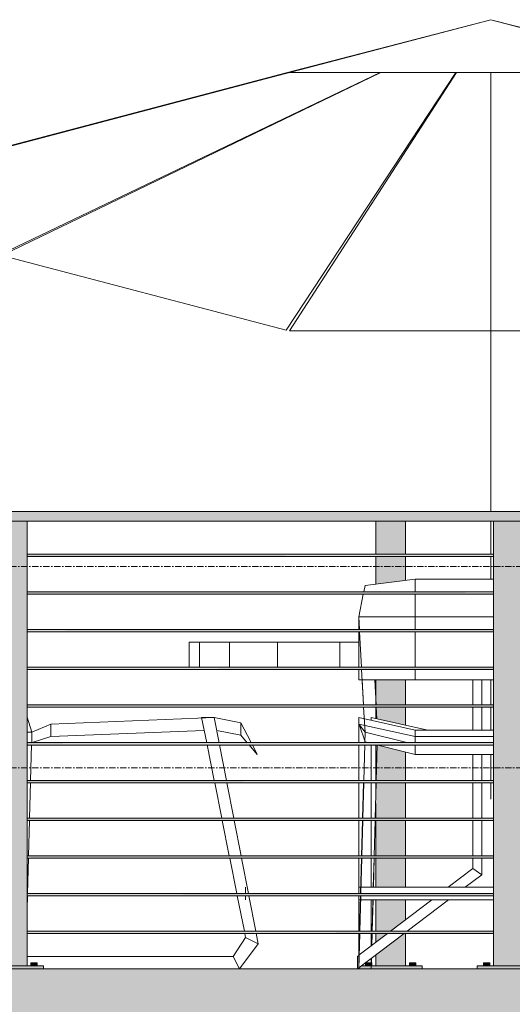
# Model space of a CAD drawing. Header units: inches. Extents: x -3203 to -1826, y -167 to 342.
# Tile 8 of 31: x -2913 to -2874, y -33 to 45. Entities that reach past the tile are written whole.
import ezdxf

# ---------------------------------------------------------------- set-up
doc = ezdxf.new("R2010")
doc.units = ezdxf.units.IN
doc.header["$MEASUREMENT"] = 0
doc.linetypes.add('Grid Line 1_2_', pattern=[0.875, 0.5, -0.125, 0.125, -0.125])
for name, color, linetype, lineweight in [('A-FLOR', 192, 'Continuous', 18), ('A-FLOR-HRAL', 11, 'Continuous', 9), ('A-FLOR-LEVL-1', 51, 'Grid Line 1_2_', 9), ('A-GENM', 5, 'Continuous', 9), ('G-IMPT', 8, 'Continuous', 9)]:
    doc.layers.add(name, color=color, linetype=linetype, lineweight=lineweight)

# ---------------------------------------------------------------- blocks, each defined once
blk = doc.blocks.new('Outdoor Table01 - 02ZUTB01_dwg-896085-BUILDING ELEVATION - WEST')
at = {"layer": 'G-IMPT'}
for p, q in [((-2875.255, 45.5), (-2914.146, 35.308)), ((-2875.255, 45.5), (-2891.519, 41.261)), ((-2875.255, 45.5), (-2891.255, 41.29)), ((-2875.255, 45.5), (-2859.255, 41.29)), ((-2875.255, 45.5), (-2836.364, 35.308)), ((-2875.255, 45.5), (-2858.992, 41.261)), ((-2914.255, 35.238), (-2891.255, 41.29)), ((-2884.044, 41.29), (-2914.255, 26.819)), ((-2883.987, 41.29), (-2914.146, 26.749)), ((-2891.519, 41.261), (-2914.146, 35.308)), ((-2878.027, 41.29), (-2891.519, 20.796)), ((-2877.979, 41.29), (-2891.255, 20.767)), ((-2859.255, 41.29), (-2891.255, 41.29)), ((-2875.255, 19.5), (-2875.255, 41.29)), ((-2875.255, 19.5), (-2875.255, 41.29)), ((-2914.146, 26.749), (-2891.519, 20.796)), ((-2891.255, 20.767), (-2859.255, 20.767)), ((-2875.255, 6.375), (-2875.255, 19.5)), ((-2875.255, 6.375), (-2875.255, 19.5)), ((-2875.255, 2.997), (-2875.255, 5.625)), ((-2875.255, 2.997), (-2875.255, 5.625)), ((-2875.255, 1), (-2875.255, 2.816)), ((-2875.255, 1), (-2875.255, 2.816)), ((-2881.255, 1), (-2885.255, 0.5)), ((-2875.024, 1), (-2881.255, 1)), ((-2881.255, 1), (-2881.255, -0.003)), ((-2885.356, -0.003), (-2885.255, 0.5)), ((-2885.755, -2), (-2885.392, -0.184)), ((-2881.255, -0.184), (-2881.255, -2)), ((-2885.712, -2.787), (-2885.755, -2)), ((-2885.755, -2), (-2885.701, -3.003)), ((-2885.755, -2), (-2885.755, -3.003)), ((-2881.255, -2), (-2885.755, -2)), ((-2875.024, -2), (-2881.255, -2)), ((-2881.255, -2), (-2881.255, -3.003)), ((-2885.755, -3.184), (-2885.755, -6.003)), ((-2885.691, -3.184), (-2885.537, -6.003)), ((-2881.255, -3.184), (-2881.255, -6.003)), ((-2899.255, -6), (-2899.255, -4)), ((-2899.255, -4), (-2898.438, -4)), ((-2898.438, -4), (-2896.04, -4)), ((-2898.438, -6), (-2898.438, -4)), ((-2896.04, -4), (-2892.226, -4)), ((-2896.04, -6), (-2896.04, -4)), ((-2892.226, -4), (-2887.255, -4)), ((-2892.226, -6), (-2892.226, -4)), ((-2887.255, -4), (-2885.755, -4)), ((-2887.255, -6), (-2887.255, -4)), ((-2885.755, -6.184), (-2885.755, -7)), ((-2885.527, -6.184), (-2885.373, -9.003)), ((-2881.255, -6.184), (-2881.255, -7)), ((-2885.755, -7), (-2881.255, -7)), ((-2885.373, -9.003), (-2885.483, -7)), ((-2884.373, -9.003), (-2884.483, -7)), ((-2884.373, -9.003), (-2884.483, -7)), ((-2881.255, -7), (-2875.024, -7)), ((-2876.67, -7), (-2876.67, -9.003)), ((-2875.962, -7), (-2875.962, -9.003)), ((-2875.255, -9.003), (-2875.255, -7)), ((-2875.255, -9.003), (-2875.255, -7)), ((-2885.255, -11.17), (-2885.364, -9.184)), ((-2885.364, -9.184), (-2885.255, -11.17)), ((-2884.314, -10.098), (-2884.364, -9.184)), ((-2884.314, -10.098), (-2884.364, -9.184)), ((-2876.67, -9.184), (-2876.67, -11)), ((-2875.962, -9.184), (-2875.962, -11)), ((-2875.255, -11), (-2875.255, -9.184)), ((-2875.255, -11), (-2875.255, -9.184)), ((-2911.755, -11.17), (-2912.149, -9.966)), ((-2897.255, -10), (-2910.255, -10.52)), ((-2897.255, -10), (-2898.255, -10)), ((-2897.855, -12.003), (-2898.255, -10)), ((-2897.255, -10), (-2896.866, -12.003)), ((-2895.125, -10.415), (-2897.255, -10)), ((-2885.755, -10.04), (-2885.755, -10)), ((-2885.755, -10), (-2885.755, -10.52)), ((-2885.755, -10), (-2881.255, -11)), ((-2884.755, -10.222), (-2884.755, -10)), ((-2880.255, -11), (-2884.755, -10)), ((-2910.255, -10.52), (-2911.755, -11.17)), ((-2910.255, -11.52), (-2910.255, -10.52)), ((-2894.341, -11.935), (-2895.125, -10.415)), ((-2895.125, -11.415), (-2895.125, -10.415)), ((-2885.755, -12.003), (-2885.755, -10.52)), ((-2885.755, -12.003), (-2885.755, -10.52)), ((-2885.755, -10.52), (-2885.255, -11.17)), ((-2885.755, -10.52), (-2881.255, -11.52)), ((-2885.695, -10.599), (-2885.255, -11.935)), ((-2912.133, -11.17), (-2911.755, -11.17)), ((-2911.779, -12.007), (-2911.755, -11.17)), ((-2911.731, -12), (-2910.255, -11.52)), ((-2910.255, -11.52), (-2898.049, -11.032)), ((-2897.053, -11.039), (-2895.125, -11.415)), ((-2895.125, -11.415), (-2894.628, -12.003)), ((-2885.255, -11.17), (-2885.279, -12.003)), ((-2885.255, -11.17), (-2885.277, -12.003)), ((-2885.255, -11.17), (-2881.937, -12)), ((-2881.255, -11), (-2875.024, -11)), ((-2881.255, -11), (-2881.255, -11.52)), ((-2881.255, -11.52), (-2881.255, -12.003)), ((-2881.255, -11.52), (-2875.024, -11.52)), ((-2911.863, -15.007), (-2911.784, -12.18)), ((-2897.255, -15.003), (-2897.818, -12.184)), ((-2896.831, -12.184), (-2896.282, -15.003)), ((-2894.475, -12.184), (-2893.841, -12.935)), ((-2894.307, -12.003), (-2894.341, -11.935)), ((-2893.841, -12.935), (-2894.216, -12.184)), ((-2885.755, -15.003), (-2885.755, -12.184)), ((-2885.755, -15.003), (-2885.755, -12.184)), ((-2885.284, -12.184), (-2885.363, -15.003)), ((-2885.282, -12.184), (-2885.357, -15.003)), ((-2885.255, -11.935), (-2884.995, -12)), ((-2884.755, -12.184), (-2884.755, -15.003)), ((-2884.755, -15.003), (-2884.755, -12.184)), ((-2884.363, -15.003), (-2884.284, -12.184)), ((-2884.363, -15.003), (-2884.284, -12.184)), ((-2884.357, -15.003), (-2884.282, -12.184)), ((-2884.245, -12.187), (-2881.255, -12.935)), ((-2881.255, -12.184), (-2881.255, -12.935)), ((-2881.255, -12.935), (-2875.024, -12.935)), ((-2876.67, -12.935), (-2876.67, -15.003)), ((-2875.962, -12.935), (-2875.962, -15.003)), ((-2875.255, -15.003), (-2875.255, -12.935)), ((-2875.255, -15.003), (-2875.255, -12.935)), ((-2911.947, -18.007), (-2911.868, -15.18)), ((-2896.655, -18.003), (-2897.218, -15.184)), ((-2896.247, -15.184), (-2895.699, -18.003)), ((-2885.755, -18.003), (-2885.755, -15.184)), ((-2885.755, -18.003), (-2885.755, -15.184)), ((-2885.368, -15.184), (-2885.447, -18.003)), ((-2885.362, -15.184), (-2885.437, -18.003)), ((-2884.755, -15.184), (-2884.755, -18.003)), ((-2884.755, -18.003), (-2884.755, -15.184)), ((-2884.447, -18.003), (-2884.368, -15.184)), ((-2884.447, -18.003), (-2884.368, -15.184)), ((-2884.437, -18.003), (-2884.362, -15.184)), ((-2876.67, -15.184), (-2876.67, -18.003)), ((-2875.962, -15.184), (-2875.962, -18.003)), ((-2875.255, -16.5), (-2875.255, -15.184)), ((-2875.255, -16.5), (-2875.255, -15.184)), ((-2912.031, -21.007), (-2911.952, -18.18)), ((-2896.055, -21.003), (-2896.618, -18.184)), ((-2895.664, -18.184), (-2895.116, -21.003)), ((-2885.755, -21.003), (-2885.755, -18.184)), ((-2885.755, -21.003), (-2885.755, -18.184)), ((-2885.452, -18.184), (-2885.531, -21.003)), ((-2885.442, -18.184), (-2885.516, -21.003)), ((-2884.755, -18.184), (-2884.755, -21.003)), ((-2884.755, -21.003), (-2884.755, -18.184)), ((-2884.531, -21.003), (-2884.452, -18.184)), ((-2884.531, -21.003), (-2884.452, -18.184)), ((-2884.516, -21.003), (-2884.442, -18.184)), ((-2876.67, -18.184), (-2876.67, -21.003)), ((-2875.962, -18.184), (-2875.962, -21.003)), ((-2912.115, -24.007), (-2912.036, -21.18)), ((-2895.455, -24.003), (-2896.018, -21.184)), ((-2895.081, -21.184), (-2894.532, -24.003)), ((-2885.755, -24.003), (-2885.755, -21.184)), ((-2885.755, -23.5), (-2885.755, -21.184)), ((-2885.536, -21.184), (-2885.615, -24.003)), ((-2885.521, -21.184), (-2885.596, -24.003)), ((-2884.755, -21.184), (-2884.755, -23.5)), ((-2884.755, -23.5), (-2884.755, -21.184)), ((-2884.601, -23.5), (-2884.536, -21.184)), ((-2884.601, -23.5), (-2884.536, -21.184)), ((-2884.583, -23.5), (-2884.521, -21.184)), ((-2876.67, -21.184), (-2876.67, -22)), ((-2875.962, -21.184), (-2875.962, -22.5)), ((-2876.67, -22), (-2878.639, -23.5)), ((-2875.962, -22.5), (-2877.282, -23.5)), ((-2875.962, -22.5), (-2876.67, -22)), ((-2912.149, -25.216), (-2912.12, -24.18)), ((-2894.855, -27.003), (-2895.418, -24.184)), ((-2894.755, -23.5), (-2894.755, -24.003)), ((-2894.755, -24.184), (-2894.755, -24.5)), ((-2894.497, -24.184), (-2893.949, -27.003)), ((-2885.601, -23.5), (-2885.755, -23.5)), ((-2885.755, -23.5), (-2885.755, -24.003)), ((-2885.755, -24.184), (-2885.755, -24.5)), ((-2885.755, -27.003), (-2885.755, -24.184)), ((-2885.62, -24.184), (-2885.699, -27.003)), ((-2885.601, -24.184), (-2885.676, -27.003)), ((-2875.024, -23.5), (-2885.583, -23.5)), ((-2885.629, -24.5), (-2885.755, -24.5)), ((-2885.755, -27.003), (-2885.755, -24.5)), ((-2875.024, -24.5), (-2885.609, -24.5)), ((-2884.755, -24.5), (-2884.755, -27.003)), ((-2884.755, -27.003), (-2884.755, -24.5)), ((-2884.699, -27.003), (-2884.629, -24.5)), ((-2884.699, -27.003), (-2884.629, -24.5)), ((-2884.676, -27.003), (-2884.609, -24.5)), ((-2879.952, -24.5), (-2883.24, -27.003)), ((-2878.602, -24.5), (-2881.906, -27.003)), ((-2894.755, -27.5), (-2894.818, -27.184)), ((-2893.914, -27.184), (-2893.755, -28)), ((-2882.145, -27.184), (-2885.862, -30)), ((-2885.681, -27.184), (-2885.755, -30)), ((-2885.755, -27.5), (-2885.755, -27.184)), ((-2885.755, -28), (-2885.755, -27.184)), ((-2885.704, -27.184), (-2885.755, -29)), ((-2883.478, -27.184), (-2885.71, -28.885)), ((-2884.755, -27.184), (-2884.755, -28)), ((-2884.755, -27.5), (-2884.755, -27.184)), ((-2884.731, -28.139), (-2884.704, -27.184)), ((-2884.731, -28.139), (-2884.704, -27.184)), ((-2884.705, -28.119), (-2884.681, -27.184)), ((-2894.755, -27.5), (-2895.755, -29)), ((-2893.755, -28), (-2895.255, -30)), ((-2893.755, -28), (-2894.755, -27.5)), ((-2885.755, -29), (-2885.755, -27.5)), ((-2885.755, -27.5), (-2885.755, -28)), ((-2885.755, -29), (-2885.755, -28)), ((-2884.755, -27.5), (-2884.755, -28.157)), ((-2884.755, -28), (-2884.755, -27.5)), ((-2884.755, -28), (-2884.755, -28.157)), ((-2885.753, -28.917), (-2885.862, -29)), ((-2895.755, -29), (-2912.133, -29)), ((-2895.755, -29), (-2895.255, -30)), ((-2885.862, -29), (-2885.862, -30)), ((-2885.755, -30), (-2885.755, -29)), ((-2884.755, -30), (-2884.733, -29.144)), ((-2884.755, -29.162), (-2884.755, -30)), ((-2884.755, -29.162), (-2884.755, -30)), ((-2884.755, -29.162), (-2884.755, -30))]:
    blk.add_line(p, q, dxfattribs=at)
blk = doc.blocks.new('Outdoor Table01 - Outdoor Table01-744591-BUILDING ELEVATION - WEST')
blk.add_blockref('Outdoor Table01 - 02ZUTB01_dwg-896085-BUILDING ELEVATION - WEST', (0, 0))
blk = doc.blocks.new('Railing - 2_ x 1_2_ 2-1173542-BUILDING ELEVATION - WEST')
at = {"layer": 'A-FLOR-HRAL'}
for points in [[(-2756, -29.75), (-2754.149, -29.75), (-2754.149, 5.625), (-2756.524, 5.625), (-2756.524, -29.75)], [(-2752.837, -30), (-2752.837, -29.75), (-2757.837, -29.75), (-2757.837, -30), (-2753.598, -30)], [(-2757.328, -29.75), (-2757.087, -29.75), (-2757.087, -29.5), (-2757.337, -29.5), (-2757.332, -29.75)], [(-2756.841, -29.75), (-2756.837, -29.75), (-2756.845, -29.5), (-2757.087, -29.5), (-2757.087, -29.75), (-2756.845, -29.75)], [(-2753.803, -29.75), (-2753.587, -29.75), (-2753.598, -29.5), (-2753.837, -29.5), (-2753.816, -29.75)], [(-2753.341, -29.75), (-2753.337, -29.75), (-2753.345, -29.5), (-2753.587, -29.5), (-2753.587, -29.75), (-2753.345, -29.75)]]:
    blk.add_hatch(color=256, dxfattribs=at).paths.add_polyline_path(points, flags=0)
for p, q in [((-2756.524, -29.75), (-2756.524, 5.625)), ((-2754.149, -29.75), (-2754.149, 5.625)), ((-2757.837, -29.75), (-2752.837, -29.75)), ((-2757.837, -30), (-2757.837, -29.75)), ((-2757.337, -29.5), (-2757.337, -29.75)), ((-2757.337, -29.5), (-2757.087, -29.5)), ((-2757.087, -29.5), (-2756.837, -29.5)), ((-2756.837, -29.75), (-2756.837, -29.5)), ((-2753.837, -29.5), (-2753.837, -29.75)), ((-2753.837, -29.5), (-2753.587, -29.5)), ((-2753.587, -29.5), (-2753.337, -29.5)), ((-2753.337, -29.75), (-2753.337, -29.5)), ((-2752.837, -30), (-2752.837, -29.75))]:
    blk.add_line(p, q, dxfattribs=at)
blk = doc.blocks.new('Railing - 2_ x 1_2_ 2-V5-BUILDING ELEVATION - WEST')
at = {"layer": 'A-FLOR-HRAL'}
h = blk.add_hatch(color=256, dxfattribs=at)
h.paths.add_polyline_path([(-2884.406, -29.75), (-2882.031, -29.75), (-2882.031, -27.188), (-2882.15, -27.188), (-2884.406, -28.897), (-2884.406, -29.107)], flags=0)
h.paths.add_polyline_path([(-2884.406, -27.891), (-2883.482, -27.188), (-2884.406, -27.188)], flags=0)
h.paths.add_polyline_path([(-2883.235, -27), (-2882.031, -26.083), (-2882.031, -24.5), (-2884.406, -24.5), (-2884.406, -27), (-2883.308, -27)], flags=0)
h.paths.add_polyline_path([(-2883.308, -23.5), (-2882.031, -23.5), (-2882.031, -21.188), (-2884.406, -21.188), (-2884.406, -23.5), (-2884.255, -23.5)], flags=0)
h.paths.add_polyline_path([(-2883.308, -21), (-2882.031, -21), (-2882.031, -18.188), (-2884.406, -18.188), (-2884.406, -21), (-2884.255, -21)], flags=0)
h.paths.add_polyline_path([(-2883.308, -18), (-2882.031, -18), (-2882.031, -15.188), (-2884.362, -15.188), (-2884.406, -16.836), (-2884.406, -18), (-2884.255, -18)], flags=0)
h.paths.add_polyline_path([(-2884.406, -16.535), (-2884.368, -15.188), (-2884.406, -15.188), (-2884.406, -16.184)], flags=0)
h.paths.add_polyline_path([(-2884.363, -15), (-2884.284, -12.188), (-2884.406, -12.188), (-2884.406, -15)], flags=0)
h.paths.add_polyline_path([(-2884.255, -15), (-2882.031, -15), (-2882.031, -12.741), (-2884.282, -12.188), (-2884.357, -15)], flags=0)
h.paths.add_polyline_path([(-2882.031, -10.605), (-2882.031, -9.187), (-2884.406, -9.187), (-2884.406, -10.078), (-2882.414, -10.52)], flags=0)
h.paths.add_polyline_path([(-2884.406, -9), (-2882.031, -9), (-2882.031, -7), (-2884.406, -7), (-2884.406, -7.569)], flags=0)
h.paths.add_polyline_path([(-2884.406, 0.606), (-2882.031, 0.903), (-2882.031, 2.812), (-2884.406, 2.812), (-2884.406, 1)], flags=0)
h.paths.add_polyline_path([(-2882.031, 3), (-2882.031, 5.625), (-2884.406, 5.625), (-2884.406, 3), (-2883.308, 3)], flags=0)
h = blk.add_hatch(color=256, dxfattribs=at)
h.paths.add_polyline_path([(-2880.718, -30), (-2880.718, -29.75), (-2884.749, -29.75), (-2884.755, -30), (-2880.906, -30)], flags=0)
h.paths.add_polyline_path([(-2885.718, -30), (-2884.755, -30), (-2884.755, -29.75), (-2885.532, -29.75), (-2885.718, -29.891)], flags=0)
for points in [[(-2885.214, -29.75), (-2884.968, -29.75), (-2884.968, -29.5), (-2885.218, -29.512), (-2885.218, -29.75)], [(-2881.71, -29.75), (-2881.468, -29.75), (-2881.468, -29.5), (-2881.718, -29.5), (-2881.714, -29.75)], [(-2881.222, -29.75), (-2881.218, -29.75), (-2881.227, -29.5), (-2881.468, -29.5), (-2881.468, -29.75), (-2881.227, -29.75)]]:
    blk.add_hatch(color=256, dxfattribs=at).paths.add_polyline_path(points, flags=0)
h = blk.add_hatch(color=256, dxfattribs=at)
h.paths.add_polyline_path([(-2884.791, -29.75), (-2884.755, -29.75), (-2884.755, -29.5), (-2884.968, -29.5), (-2884.968, -29.75), (-2884.817, -29.75)], flags=0)
h.paths.add_polyline_path([(-2884.722, -29.75), (-2884.718, -29.75), (-2884.727, -29.5), (-2884.742, -29.5), (-2884.727, -29.75)], flags=0)
for p, q in [((-2884.406, 2.997), (-2884.406, 5.625)), ((-2882.031, 5.625), (-2882.031, 2.997)), ((-2884.406, 0.606), (-2884.406, 2.816)), ((-2882.031, 2.816), (-2882.031, 0.903)), ((-2884.406, -9.003), (-2884.406, -7)), ((-2882.031, -7), (-2882.031, -9.003)), ((-2884.406, -10.078), (-2884.406, -9.184)), ((-2882.031, -9.184), (-2882.031, -10.605)), ((-2884.406, -15.003), (-2884.406, -12.184)), ((-2882.031, -12.741), (-2882.031, -15.003)), ((-2884.406, -16.535), (-2884.406, -15.184)), ((-2882.031, -15.184), (-2882.031, -18.003)), ((-2884.406, -18.003), (-2884.406, -16.836)), ((-2884.406, -21.003), (-2884.406, -18.184)), ((-2882.031, -18.184), (-2882.031, -21.003)), ((-2884.406, -23.5), (-2884.406, -21.184)), ((-2882.031, -21.184), (-2882.031, -23.5)), ((-2884.406, -27.003), (-2884.406, -24.5)), ((-2882.031, -24.5), (-2882.031, -26.083)), ((-2884.406, -27.891), (-2884.406, -27.184)), ((-2882.031, -27.184), (-2882.031, -29.75)), ((-2884.406, -29.75), (-2884.406, -28.897)), ((-2885.532, -29.75), (-2884.755, -29.75)), ((-2885.218, -29.512), (-2885.218, -29.75)), ((-2885.185, -29.5), (-2884.968, -29.5)), ((-2884.968, -29.5), (-2884.755, -29.5)), ((-2884.749, -29.75), (-2880.718, -29.75)), ((-2884.727, -29.5), (-2884.718, -29.5)), ((-2884.718, -29.75), (-2884.718, -29.5)), ((-2881.718, -29.5), (-2881.718, -29.75)), ((-2881.718, -29.5), (-2881.468, -29.5)), ((-2881.468, -29.5), (-2881.218, -29.5)), ((-2881.218, -29.75), (-2881.218, -29.5)), ((-2880.718, -29.75), (-2880.718, -30)), ((-2885.718, -30), (-2885.718, -29.891))]:
    blk.add_line(p, q, dxfattribs=at)
blk = doc.blocks.new('Railing - Railing-1114347-BUILDING ELEVATION - WEST')
at = {"layer": 'A-FLOR-HRAL'}
blk.add_hatch(color=256, dxfattribs=at).paths.add_polyline_path([(-2885.71, 5.625), (-2715.837, 5.625), (-2715.837, 6.375), (-3072.837, 6.375), (-3072.837, 5.625), (-2924.143, 5.625)], flags=0)
h = blk.add_hatch(color=256, dxfattribs=at)
h.paths.add_polyline_path([(-3070.149, 2.906), (-3033.024, 2.928), (-3033.024, 3), (-3070.149, 2.987), (-3070.149, 2.93)], flags=0)
h.paths.add_polyline_path([(-2813.649, 2.906), (-2796.024, 2.912), (-2796.024, 3), (-2833.149, 2.987), (-2833.149, 2.906), (-2818.453, 2.906)], flags=0)
h.paths.add_polyline_path([(-2718.524, 2.906), (-2718.524, 3), (-2754.149, 2.987), (-2754.149, 2.906), (-2719.97, 2.906)], flags=0)
h.paths.add_polyline_path([(-3030.649, 2.906), (-2993.524, 2.925), (-2993.524, 3), (-3030.649, 2.986), (-3030.649, 2.928)], flags=0)
h.paths.add_polyline_path([(-2991.149, 2.906), (-2954.024, 2.923), (-2954.024, 3), (-2991.149, 2.984), (-2991.149, 2.925)], flags=0)
h.paths.add_polyline_path([(-2951.649, 2.906), (-2914.524, 2.92), (-2914.535, 3), (-2951.649, 2.982), (-2951.649, 2.922)], flags=0)
h.paths.add_polyline_path([(-2756.524, 2.906), (-2756.524, 3), (-2793.649, 2.987), (-2793.649, 2.906), (-2758.402, 2.906)], flags=0)
h.paths.add_polyline_path([(-2912.149, 2.906), (-2875.024, 2.917), (-2875.024, 3), (-2912.149, 2.981), (-2912.149, 2.92)], flags=0)
h.paths.add_polyline_path([(-2835.524, 2.906), (-2835.524, 3), (-2872.649, 2.979), (-2872.649, 2.906), (-2837.67, 2.906)], flags=0)
h = blk.add_hatch(color=256, dxfattribs=at)
h.paths.add_polyline_path([(-2718.524, 2.812), (-2718.524, 2.906), (-2754.149, 2.904), (-2754.149, 2.812), (-2719.97, 2.812)], flags=0)
h.paths.add_polyline_path([(-3070.149, 2.812), (-3033.024, 2.827), (-3033.024, 2.906), (-3070.149, 2.906), (-3070.149, 2.816)], flags=0)
h.paths.add_polyline_path([(-3030.649, 2.812), (-2993.524, 2.828), (-2993.524, 2.906), (-3030.649, 2.885), (-3030.649, 2.813)], flags=0)
h.paths.add_polyline_path([(-2991.149, 2.812), (-2954.024, 2.83), (-2954.024, 2.906), (-2991.149, 2.887), (-2991.149, 2.813)], flags=0)
h.paths.add_polyline_path([(-2756.524, 2.812), (-2756.524, 2.906), (-2793.649, 2.901), (-2793.649, 2.812), (-2758.402, 2.812)], flags=0)
h.paths.add_polyline_path([(-2951.649, 2.812), (-2914.524, 2.832), (-2914.535, 2.906), (-2951.649, 2.89), (-2951.649, 2.814)], flags=0)
h.paths.add_polyline_path([(-2912.149, 2.812), (-2875.024, 2.833), (-2875.024, 2.906), (-2912.149, 2.893), (-2912.149, 2.814)], flags=0)
h.paths.add_polyline_path([(-2872.649, 2.812), (-2835.524, 2.825), (-2835.524, 2.906), (-2872.649, 2.896), (-2872.649, 2.814)], flags=0)
h.paths.add_polyline_path([(-2833.149, 2.812), (-2796.024, 2.825), (-2796.024, 2.906), (-2833.149, 2.898), (-2833.149, 2.815)], flags=0)
h = blk.add_hatch(color=256, dxfattribs=at)
h.paths.add_polyline_path([(-3070.149, -0.094), (-3033.024, -0.072), (-3033.024, 0), (-3070.149, -0.013), (-3070.149, -0.07)], flags=0)
h.paths.add_polyline_path([(-2835.524, -0.094), (-2835.524, 0), (-2872.649, -0.021), (-2872.649, -0.094), (-2837.67, -0.094)], flags=0)
h.paths.add_polyline_path([(-2718.524, -0.094), (-2718.524, 0), (-2754.149, -0.013), (-2754.149, -0.094), (-2719.97, -0.094)], flags=0)
h.paths.add_polyline_path([(-3030.649, -0.094), (-2993.524, -0.075), (-2993.524, 0), (-3030.649, -0.014), (-3030.649, -0.072)], flags=0)
h.paths.add_polyline_path([(-2991.149, -0.094), (-2954.024, -0.077), (-2954.024, 0), (-2991.149, -0.016), (-2991.149, -0.075)], flags=0)
h.paths.add_polyline_path([(-2833.149, -0.094), (-2796.024, -0.088), (-2796.024, 0), (-2833.149, -0.013), (-2833.149, -0.086)], flags=0)
h.paths.add_polyline_path([(-2756.524, -0.094), (-2756.524, 0), (-2793.649, -0.013), (-2793.649, -0.094), (-2758.402, -0.094)], flags=0)
h.paths.add_polyline_path([(-2951.649, -0.094), (-2914.524, -0.08), (-2914.535, 0), (-2951.649, -0.018), (-2951.649, -0.078)], flags=0)
h.paths.add_polyline_path([(-2912.149, -0.094), (-2875.024, -0.083), (-2875.024, 0), (-2912.149, -0.019), (-2912.149, -0.08)], flags=0)
h = blk.add_hatch(color=256, dxfattribs=at)
h.paths.add_polyline_path([(-2718.524, -0.188), (-2718.524, -0.094), (-2754.149, -0.096), (-2754.149, -0.188), (-2719.97, -0.188)], flags=0)
h.paths.add_polyline_path([(-3070.149, -0.188), (-3033.024, -0.173), (-3033.024, -0.094), (-3070.149, -0.094), (-3070.149, -0.184)], flags=0)
h.paths.add_polyline_path([(-3030.649, -0.188), (-2993.524, -0.172), (-2993.524, -0.094), (-3030.649, -0.115), (-3030.649, -0.187)], flags=0)
h.paths.add_polyline_path([(-2991.149, -0.188), (-2954.024, -0.17), (-2954.024, -0.094), (-2991.149, -0.113), (-2991.149, -0.187)], flags=0)
h.paths.add_polyline_path([(-2756.524, -0.188), (-2756.524, -0.094), (-2793.649, -0.099), (-2793.649, -0.188), (-2758.402, -0.188)], flags=0)
h.paths.add_polyline_path([(-2951.649, -0.188), (-2914.524, -0.168), (-2914.535, -0.094), (-2951.649, -0.11), (-2951.649, -0.186)], flags=0)
h.paths.add_polyline_path([(-2912.149, -0.188), (-2875.024, -0.167), (-2875.024, -0.094), (-2912.149, -0.107), (-2912.149, -0.186)], flags=0)
h.paths.add_polyline_path([(-2796.024, -0.188), (-2796.024, -0.094), (-2833.149, -0.102), (-2833.149, -0.188), (-2796.835, -0.188)], flags=0)
h.paths.add_polyline_path([(-2872.649, -0.188), (-2835.524, -0.175), (-2835.524, -0.094), (-2872.649, -0.104), (-2872.649, -0.186)], flags=0)
h = blk.add_hatch(color=256, dxfattribs=at)
h.paths.add_polyline_path([(-3070.149, -3.094), (-3033.024, -3.072), (-3033.024, -3), (-3070.149, -3.013), (-3070.149, -3.07)], flags=0)
h.paths.add_polyline_path([(-2835.524, -3.094), (-2835.524, -3), (-2872.649, -3.021), (-2872.649, -3.094), (-2837.67, -3.094)], flags=0)
h.paths.add_polyline_path([(-2718.524, -3.094), (-2718.524, -3), (-2754.149, -3.013), (-2754.149, -3.094), (-2719.97, -3.094)], flags=0)
h.paths.add_polyline_path([(-3030.649, -3.094), (-2993.524, -3.075), (-2993.524, -3), (-3030.649, -3.014), (-3030.649, -3.072)], flags=0)
h.paths.add_polyline_path([(-2991.149, -3.094), (-2954.024, -3.077), (-2954.024, -3), (-2991.149, -3.016), (-2991.149, -3.075)], flags=0)
h.paths.add_polyline_path([(-2833.149, -3.094), (-2796.024, -3.088), (-2796.024, -3), (-2833.149, -3.013), (-2833.149, -3.086)], flags=0)
h.paths.add_polyline_path([(-2756.524, -3.094), (-2756.524, -3), (-2793.649, -3.013), (-2793.649, -3.094), (-2758.402, -3.094)], flags=0)
h.paths.add_polyline_path([(-2951.649, -3.094), (-2914.524, -3.08), (-2914.535, -3), (-2951.649, -3.018), (-2951.649, -3.078)], flags=0)
h.paths.add_polyline_path([(-2912.149, -3.094), (-2875.024, -3.083), (-2875.024, -3), (-2912.149, -3.019), (-2912.149, -3.08)], flags=0)
h = blk.add_hatch(color=256, dxfattribs=at)
h.paths.add_polyline_path([(-2718.524, -3.188), (-2718.524, -3.094), (-2754.149, -3.096), (-2754.149, -3.188), (-2719.97, -3.188)], flags=0)
h.paths.add_polyline_path([(-3070.149, -3.188), (-3033.024, -3.173), (-3033.024, -3.094), (-3070.149, -3.094), (-3070.149, -3.184)], flags=0)
h.paths.add_polyline_path([(-3030.649, -3.188), (-2993.524, -3.172), (-2993.524, -3.094), (-3030.649, -3.115), (-3030.649, -3.187)], flags=0)
h.paths.add_polyline_path([(-2991.149, -3.188), (-2954.024, -3.17), (-2954.024, -3.094), (-2991.149, -3.113), (-2991.149, -3.187)], flags=0)
h.paths.add_polyline_path([(-2756.524, -3.188), (-2756.524, -3.094), (-2793.649, -3.099), (-2793.649, -3.188), (-2758.402, -3.188)], flags=0)
h.paths.add_polyline_path([(-2951.649, -3.188), (-2914.524, -3.168), (-2914.535, -3.094), (-2951.649, -3.11), (-2951.649, -3.186)], flags=0)
h.paths.add_polyline_path([(-2912.149, -3.188), (-2875.024, -3.167), (-2875.024, -3.094), (-2912.149, -3.107), (-2912.149, -3.186)], flags=0)
h.paths.add_polyline_path([(-2796.024, -3.188), (-2796.024, -3.094), (-2833.149, -3.102), (-2833.149, -3.188), (-2796.835, -3.188)], flags=0)
h.paths.add_polyline_path([(-2872.649, -3.188), (-2835.524, -3.175), (-2835.524, -3.094), (-2872.649, -3.104), (-2872.649, -3.186)], flags=0)
h = blk.add_hatch(color=256, dxfattribs=at)
h.paths.add_polyline_path([(-3070.149, -6.094), (-3033.024, -6.072), (-3033.024, -6), (-3070.149, -6.013), (-3070.149, -6.07)], flags=0)
h.paths.add_polyline_path([(-2833.149, -6.094), (-2796.024, -6.088), (-2796.024, -6), (-2833.149, -6.013), (-2833.149, -6.086)], flags=0)
h.paths.add_polyline_path([(-2718.524, -6.094), (-2718.524, -6), (-2754.149, -6.013), (-2754.149, -6.094), (-2719.97, -6.094)], flags=0)
h.paths.add_polyline_path([(-2835.524, -6.094), (-2835.524, -6), (-2872.649, -6.021), (-2872.649, -6.094), (-2837.67, -6.094)], flags=0)
h.paths.add_polyline_path([(-3030.649, -6.094), (-2993.524, -6.075), (-2993.524, -6), (-3030.649, -6.014), (-3030.649, -6.072)], flags=0)
h.paths.add_polyline_path([(-2991.149, -6.094), (-2954.024, -6.077), (-2954.024, -6), (-2991.149, -6.016), (-2991.149, -6.075)], flags=0)
h.paths.add_polyline_path([(-2951.649, -6.094), (-2914.524, -6.08), (-2914.535, -6), (-2951.649, -6.018), (-2951.649, -6.078)], flags=0)
h.paths.add_polyline_path([(-2756.524, -6.094), (-2756.524, -6), (-2793.649, -6.013), (-2793.649, -6.094), (-2758.402, -6.094)], flags=0)
h.paths.add_polyline_path([(-2912.149, -6.094), (-2875.024, -6.083), (-2875.024, -6), (-2912.149, -6.019), (-2912.149, -6.08)], flags=0)
h = blk.add_hatch(color=256, dxfattribs=at)
h.paths.add_polyline_path([(-2718.524, -6.187), (-2718.524, -6.094), (-2754.149, -6.096), (-2754.149, -6.187), (-2719.97, -6.187)], flags=0)
h.paths.add_polyline_path([(-3070.149, -6.187), (-3033.024, -6.173), (-3033.024, -6.094), (-3070.149, -6.094), (-3070.149, -6.184)], flags=0)
h.paths.add_polyline_path([(-3030.649, -6.187), (-2993.524, -6.172), (-2993.524, -6.094), (-3030.649, -6.115), (-3030.649, -6.187)], flags=0)
h.paths.add_polyline_path([(-2991.149, -6.187), (-2954.024, -6.17), (-2954.024, -6.094), (-2991.149, -6.113), (-2991.149, -6.187)], flags=0)
h.paths.add_polyline_path([(-2756.524, -6.187), (-2756.524, -6.094), (-2793.649, -6.099), (-2793.649, -6.187), (-2758.402, -6.187)], flags=0)
h.paths.add_polyline_path([(-2951.649, -6.187), (-2914.524, -6.168), (-2914.535, -6.094), (-2951.649, -6.11), (-2951.649, -6.186)], flags=0)
h.paths.add_polyline_path([(-2912.149, -6.187), (-2875.024, -6.167), (-2875.024, -6.094), (-2912.149, -6.107), (-2912.149, -6.186)], flags=0)
h.paths.add_polyline_path([(-2872.649, -6.187), (-2835.524, -6.175), (-2835.524, -6.094), (-2872.649, -6.104), (-2872.649, -6.186)], flags=0)
h.paths.add_polyline_path([(-2796.024, -6.187), (-2796.024, -6.094), (-2833.149, -6.102), (-2833.149, -6.187), (-2799.237, -6.187)], flags=0)
h = blk.add_hatch(color=256, dxfattribs=at)
h.paths.add_polyline_path([(-2888.112, -9.094), (-2875.024, -9.083), (-2875.024, -9), (-2912.149, -9.019), (-2912.133, -9.094), (-2890.514, -9.094)], flags=0)
h.paths.add_polyline_path([(-3068.265, -9.094), (-3033.024, -9.072), (-3033.024, -9), (-3070.149, -9.013), (-3070.149, -9.094)], flags=0)
h.paths.add_polyline_path([(-2718.524, -9.094), (-2718.524, -9), (-2754.149, -9.013), (-2754.149, -9.094), (-2719.97, -9.094)], flags=0)
h.paths.add_polyline_path([(-3030.649, -9.094), (-2993.524, -9.075), (-2993.524, -9), (-3030.649, -9.014), (-3030.649, -9.072)], flags=0)
h.paths.add_polyline_path([(-2991.149, -9.094), (-2954.024, -9.077), (-2954.024, -9), (-2991.149, -9.016), (-2991.149, -9.075)], flags=0)
h.paths.add_polyline_path([(-2951.649, -9.094), (-2914.524, -9.08), (-2914.535, -9), (-2951.649, -9.018), (-2951.649, -9.078)], flags=0)
h.paths.add_polyline_path([(-2756.524, -9.094), (-2756.524, -9), (-2793.649, -9.013), (-2793.649, -9.094), (-2758.402, -9.094)], flags=0)
h.paths.add_polyline_path([(-2872.649, -9.094), (-2835.524, -9.086), (-2835.524, -9), (-2872.649, -9.021), (-2872.649, -9.083)], flags=0)
h.paths.add_polyline_path([(-2796.024, -9.094), (-2796.024, -9), (-2833.149, -9.013), (-2833.149, -9.094), (-2796.835, -9.094)], flags=0)
h = blk.add_hatch(color=256, dxfattribs=at)
h.paths.add_polyline_path([(-2718.524, -9.187), (-2718.524, -9.094), (-2754.149, -9.096), (-2754.149, -9.187), (-2719.97, -9.187)], flags=0)
h.paths.add_polyline_path([(-2955.37, -9.187), (-2954.024, -9.17), (-2954.024, -9.094), (-2991.149, -9.113), (-2991.149, -9.187), (-2957.772, -9.187)], flags=0)
h.paths.add_polyline_path([(-2951.649, -9.187), (-2914.524, -9.168), (-2914.535, -9.094), (-2951.649, -9.11), (-2951.649, -9.186)], flags=0)
h.paths.add_polyline_path([(-3070.149, -9.187), (-3033.024, -9.173), (-3033.024, -9.094), (-3070.149, -9.094), (-3070.149, -9.184)], flags=0)
h.paths.add_polyline_path([(-2912.149, -9.187), (-2875.024, -9.167), (-2875.024, -9.094), (-2912.149, -9.107), (-2912.149, -9.186)], flags=0)
h.paths.add_polyline_path([(-2756.524, -9.187), (-2756.524, -9.094), (-2793.649, -9.099), (-2793.649, -9.187), (-2758.402, -9.187)], flags=0)
h.paths.add_polyline_path([(-2993.524, -9.187), (-2993.524, -9.094), (-3030.649, -9.115), (-3030.649, -9.187), (-2993.802, -9.187)], flags=0)
h.paths.add_polyline_path([(-2872.649, -9.187), (-2835.524, -9.175), (-2835.524, -9.094), (-2872.649, -9.104), (-2872.649, -9.186)], flags=0)
h.paths.add_polyline_path([(-2796.024, -9.187), (-2796.024, -9.094), (-2833.149, -9.102), (-2833.149, -9.187), (-2796.835, -9.187)], flags=0)
h = blk.add_hatch(color=256, dxfattribs=at)
h.paths.add_polyline_path([(-3070.149, -12.094), (-3033.024, -12.072), (-3033.024, -12), (-3070.149, -12.013), (-3070.149, -12.07)], flags=0)
h.paths.add_polyline_path([(-2835.524, -12.094), (-2835.524, -12), (-2872.649, -12.021), (-2872.649, -12.094), (-2837.67, -12.094)], flags=0)
h.paths.add_polyline_path([(-2718.524, -12.094), (-2718.524, -12), (-2754.149, -12.013), (-2754.149, -12.094), (-2719.97, -12.094)], flags=0)
h.paths.add_polyline_path([(-3030.649, -12.094), (-2993.524, -12.075), (-2993.524, -12), (-3030.649, -12.014), (-3030.649, -12.072)], flags=0)
h.paths.add_polyline_path([(-2991.149, -12.094), (-2954.024, -12.077), (-2954.024, -12), (-2991.149, -12.016), (-2991.149, -12.075)], flags=0)
h.paths.add_polyline_path([(-2833.149, -12.094), (-2796.024, -12.088), (-2796.024, -12), (-2833.149, -12.013), (-2833.149, -12.086)], flags=0)
h.paths.add_polyline_path([(-2756.524, -12.094), (-2756.524, -12), (-2793.649, -12.013), (-2793.649, -12.094), (-2758.402, -12.094)], flags=0)
h.paths.add_polyline_path([(-2951.649, -12.094), (-2914.524, -12.08), (-2914.535, -12), (-2951.649, -12.018), (-2951.649, -12.078)], flags=0)
h.paths.add_polyline_path([(-2912.149, -12.094), (-2875.024, -12.083), (-2875.024, -12), (-2912.149, -12.019), (-2912.149, -12.08)], flags=0)
h = blk.add_hatch(color=256, dxfattribs=at)
h.paths.add_polyline_path([(-2718.524, -12.188), (-2718.524, -12.094), (-2754.149, -12.096), (-2754.149, -12.188), (-2719.97, -12.188)], flags=0)
h.paths.add_polyline_path([(-3070.149, -12.188), (-3033.024, -12.173), (-3033.024, -12.094), (-3070.149, -12.094), (-3070.149, -12.184)], flags=0)
h.paths.add_polyline_path([(-3030.649, -12.188), (-2993.524, -12.172), (-2993.524, -12.094), (-3030.649, -12.115), (-3030.649, -12.187)], flags=0)
h.paths.add_polyline_path([(-2991.149, -12.188), (-2954.024, -12.17), (-2954.024, -12.094), (-2991.149, -12.113), (-2991.149, -12.187)], flags=0)
h.paths.add_polyline_path([(-2756.524, -12.188), (-2756.524, -12.094), (-2793.649, -12.099), (-2793.649, -12.188), (-2758.402, -12.188)], flags=0)
h.paths.add_polyline_path([(-2951.649, -12.188), (-2914.524, -12.168), (-2914.535, -12.094), (-2951.649, -12.11), (-2951.649, -12.186)], flags=0)
h.paths.add_polyline_path([(-2912.149, -12.188), (-2875.024, -12.167), (-2875.024, -12.094), (-2912.149, -12.107), (-2912.149, -12.186)], flags=0)
h.paths.add_polyline_path([(-2796.024, -12.188), (-2796.024, -12.094), (-2833.149, -12.102), (-2833.149, -12.188), (-2796.835, -12.188)], flags=0)
h.paths.add_polyline_path([(-2872.649, -12.188), (-2835.524, -12.175), (-2835.524, -12.094), (-2872.649, -12.104), (-2872.649, -12.186)], flags=0)
h = blk.add_hatch(color=256, dxfattribs=at)
h.paths.add_polyline_path([(-3070.149, -15.094), (-3033.024, -15.072), (-3033.024, -15), (-3070.149, -15.013), (-3070.149, -15.07)], flags=0)
h.paths.add_polyline_path([(-2835.524, -15.094), (-2835.524, -15), (-2872.649, -15.021), (-2872.649, -15.094), (-2837.67, -15.094)], flags=0)
h.paths.add_polyline_path([(-2718.524, -15.094), (-2718.524, -15), (-2754.149, -15.013), (-2754.149, -15.094), (-2719.97, -15.094)], flags=0)
h.paths.add_polyline_path([(-3030.649, -15.094), (-2993.524, -15.075), (-2993.524, -15), (-3030.649, -15.014), (-3030.649, -15.072)], flags=0)
h.paths.add_polyline_path([(-2991.149, -15.094), (-2954.024, -15.077), (-2954.024, -15), (-2991.149, -15.016), (-2991.149, -15.075)], flags=0)
h.paths.add_polyline_path([(-2833.149, -15.094), (-2796.024, -15.088), (-2796.024, -15), (-2833.149, -15.013), (-2833.149, -15.086)], flags=0)
h.paths.add_polyline_path([(-2756.524, -15.094), (-2756.524, -15), (-2793.649, -15.013), (-2793.649, -15.094), (-2758.402, -15.094)], flags=0)
h.paths.add_polyline_path([(-2951.649, -15.094), (-2914.524, -15.08), (-2914.535, -15), (-2951.649, -15.018), (-2951.649, -15.078)], flags=0)
h.paths.add_polyline_path([(-2912.149, -15.094), (-2875.024, -15.083), (-2875.024, -15), (-2912.149, -15.019), (-2912.149, -15.08)], flags=0)
h = blk.add_hatch(color=256, dxfattribs=at)
h.paths.add_polyline_path([(-2718.524, -15.188), (-2718.524, -15.094), (-2754.149, -15.096), (-2754.149, -15.188), (-2719.97, -15.188)], flags=0)
h.paths.add_polyline_path([(-3070.149, -15.188), (-3033.024, -15.173), (-3033.024, -15.094), (-3070.149, -15.094), (-3070.149, -15.184)], flags=0)
h.paths.add_polyline_path([(-3030.649, -15.188), (-2993.524, -15.172), (-2993.524, -15.094), (-3030.649, -15.115), (-3030.649, -15.187)], flags=0)
h.paths.add_polyline_path([(-2991.149, -15.188), (-2954.024, -15.17), (-2954.024, -15.094), (-2991.149, -15.113), (-2991.149, -15.187)], flags=0)
h.paths.add_polyline_path([(-2756.524, -15.188), (-2756.524, -15.094), (-2793.649, -15.099), (-2793.649, -15.188), (-2758.402, -15.188)], flags=0)
h.paths.add_polyline_path([(-2951.649, -15.188), (-2914.524, -15.168), (-2914.535, -15.094), (-2951.649, -15.11), (-2951.649, -15.186)], flags=0)
h.paths.add_polyline_path([(-2912.149, -15.188), (-2875.024, -15.167), (-2875.024, -15.094), (-2912.149, -15.107), (-2912.149, -15.186)], flags=0)
h.paths.add_polyline_path([(-2796.024, -15.188), (-2796.024, -15.094), (-2833.149, -15.102), (-2833.149, -15.188), (-2796.835, -15.188)], flags=0)
h.paths.add_polyline_path([(-2872.649, -15.188), (-2835.524, -15.175), (-2835.524, -15.094), (-2872.649, -15.104), (-2872.649, -15.186)], flags=0)
h = blk.add_hatch(color=256, dxfattribs=at)
h.paths.add_polyline_path([(-2880.906, -18.094), (-2875.024, -18.083), (-2875.024, -18), (-2912.149, -18.019), (-2912.133, -18.094), (-2883.308, -18.094)], flags=0)
h.paths.add_polyline_path([(-3068.265, -18.094), (-3033.024, -18.072), (-3033.024, -18), (-3070.149, -18.013), (-3070.149, -18.094)], flags=0)
h.paths.add_polyline_path([(-2718.524, -18.094), (-2718.524, -18), (-2754.149, -18.013), (-2754.149, -18.094), (-2719.97, -18.094)], flags=0)
h.paths.add_polyline_path([(-3030.649, -18.094), (-2993.524, -18.075), (-2993.524, -18), (-3030.649, -18.014), (-3030.649, -18.072)], flags=0)
h.paths.add_polyline_path([(-2991.149, -18.094), (-2954.024, -18.077), (-2954.024, -18), (-2991.149, -18.016), (-2991.149, -18.075)], flags=0)
h.paths.add_polyline_path([(-2951.649, -18.094), (-2914.524, -18.08), (-2914.535, -18), (-2951.649, -18.018), (-2951.649, -18.078)], flags=0)
h.paths.add_polyline_path([(-2756.524, -18.094), (-2756.524, -18), (-2793.649, -18.013), (-2793.649, -18.094), (-2758.402, -18.094)], flags=0)
h.paths.add_polyline_path([(-2872.649, -18.094), (-2835.524, -18.086), (-2835.524, -18), (-2872.649, -18.021), (-2872.649, -18.083)], flags=0)
h.paths.add_polyline_path([(-2833.149, -18.094), (-2796.024, -18.088), (-2796.024, -18), (-2833.149, -18.013), (-2833.149, -18.086)], flags=0)
h = blk.add_hatch(color=256, dxfattribs=at)
h.paths.add_polyline_path([(-2718.524, -18.188), (-2718.524, -18.094), (-2754.149, -18.096), (-2754.149, -18.188), (-2719.97, -18.188)], flags=0)
h.paths.add_polyline_path([(-2955.37, -18.188), (-2954.024, -18.17), (-2954.024, -18.094), (-2991.149, -18.113), (-2991.149, -18.188), (-2957.772, -18.188)], flags=0)
h.paths.add_polyline_path([(-2951.649, -18.188), (-2914.524, -18.168), (-2914.535, -18.094), (-2951.649, -18.11), (-2951.649, -18.186)], flags=0)
h.paths.add_polyline_path([(-3070.149, -18.188), (-3033.024, -18.173), (-3033.024, -18.094), (-3070.149, -18.094), (-3070.149, -18.184)], flags=0)
h.paths.add_polyline_path([(-2912.149, -18.188), (-2875.024, -18.167), (-2875.024, -18.094), (-2912.149, -18.107), (-2912.149, -18.186)], flags=0)
h.paths.add_polyline_path([(-2756.524, -18.188), (-2756.524, -18.094), (-2793.649, -18.099), (-2793.649, -18.188), (-2758.402, -18.188)], flags=0)
h.paths.add_polyline_path([(-2993.524, -18.188), (-2993.524, -18.094), (-3030.649, -18.115), (-3030.649, -18.188), (-2993.802, -18.188)], flags=0)
h.paths.add_polyline_path([(-2872.649, -18.188), (-2835.524, -18.175), (-2835.524, -18.094), (-2872.649, -18.104), (-2872.649, -18.186)], flags=0)
h.paths.add_polyline_path([(-2796.024, -18.188), (-2796.024, -18.094), (-2833.149, -18.102), (-2833.149, -18.188), (-2796.835, -18.188)], flags=0)
h = blk.add_hatch(color=256, dxfattribs=at)
h.paths.add_polyline_path([(-3070.149, -21.094), (-3033.024, -21.072), (-3033.024, -21), (-3070.149, -21.013), (-3070.149, -21.07)], flags=0)
h.paths.add_polyline_path([(-2835.524, -21.094), (-2835.524, -21), (-2872.649, -21.021), (-2872.649, -21.094), (-2837.67, -21.094)], flags=0)
h.paths.add_polyline_path([(-2718.524, -21.094), (-2718.524, -21), (-2754.149, -21.013), (-2754.149, -21.094), (-2719.97, -21.094)], flags=0)
h.paths.add_polyline_path([(-3030.649, -21.094), (-2993.524, -21.075), (-2993.524, -21), (-3030.649, -21.014), (-3030.649, -21.072)], flags=0)
h.paths.add_polyline_path([(-2991.149, -21.094), (-2954.024, -21.077), (-2954.024, -21), (-2991.149, -21.016), (-2991.149, -21.075)], flags=0)
h.paths.add_polyline_path([(-2833.149, -21.094), (-2796.024, -21.088), (-2796.024, -21), (-2833.149, -21.013), (-2833.149, -21.086)], flags=0)
h.paths.add_polyline_path([(-2756.524, -21.094), (-2756.524, -21), (-2793.649, -21.013), (-2793.649, -21.094), (-2758.402, -21.094)], flags=0)
h.paths.add_polyline_path([(-2951.649, -21.094), (-2914.524, -21.08), (-2914.535, -21), (-2951.649, -21.018), (-2951.649, -21.078)], flags=0)
h.paths.add_polyline_path([(-2912.149, -21.094), (-2875.024, -21.083), (-2875.024, -21), (-2912.149, -21.019), (-2912.149, -21.08)], flags=0)
h = blk.add_hatch(color=256, dxfattribs=at)
h.paths.add_polyline_path([(-2718.524, -21.188), (-2718.524, -21.094), (-2754.149, -21.096), (-2754.149, -21.188), (-2719.97, -21.188)], flags=0)
h.paths.add_polyline_path([(-3070.149, -21.188), (-3033.024, -21.173), (-3033.024, -21.094), (-3070.149, -21.094), (-3070.149, -21.184)], flags=0)
h.paths.add_polyline_path([(-3030.649, -21.188), (-2993.524, -21.172), (-2993.524, -21.094), (-3030.649, -21.115), (-3030.649, -21.187)], flags=0)
h.paths.add_polyline_path([(-2991.149, -21.188), (-2954.024, -21.17), (-2954.024, -21.094), (-2991.149, -21.113), (-2991.149, -21.187)], flags=0)
h.paths.add_polyline_path([(-2756.524, -21.188), (-2756.524, -21.094), (-2793.649, -21.099), (-2793.649, -21.188), (-2758.402, -21.188)], flags=0)
h.paths.add_polyline_path([(-2951.649, -21.188), (-2914.524, -21.168), (-2914.535, -21.094), (-2951.649, -21.11), (-2951.649, -21.186)], flags=0)
h.paths.add_polyline_path([(-2912.149, -21.188), (-2875.024, -21.167), (-2875.024, -21.094), (-2912.149, -21.107), (-2912.149, -21.186)], flags=0)
h.paths.add_polyline_path([(-2796.024, -21.188), (-2796.024, -21.094), (-2833.149, -21.102), (-2833.149, -21.188), (-2796.835, -21.188)], flags=0)
h.paths.add_polyline_path([(-2872.649, -21.188), (-2835.524, -21.175), (-2835.524, -21.094), (-2872.649, -21.104), (-2872.649, -21.186)], flags=0)
h = blk.add_hatch(color=256, dxfattribs=at)
h.paths.add_polyline_path([(-2885.71, -24.094), (-2875.024, -24.083), (-2875.024, -24), (-2912.149, -24.019), (-2912.133, -24.094), (-2888.112, -24.094)], flags=0)
h.paths.add_polyline_path([(-3068.265, -24.094), (-3033.024, -24.072), (-3033.024, -24), (-3070.149, -24.013), (-3070.149, -24.094)], flags=0)
h.paths.add_polyline_path([(-2715.837, -24.094), (-2715.837, -24), (-2716.149, -24.013), (-2716.149, -24.094)], flags=0)
h.paths.add_polyline_path([(-3030.649, -24.094), (-2993.524, -24.075), (-2993.524, -24), (-3030.649, -24.014), (-3030.649, -24.072)], flags=0)
h.paths.add_polyline_path([(-2718.524, -24.094), (-2718.524, -24), (-2754.149, -24.013), (-2754.149, -24.094), (-2719.97, -24.094)], flags=0)
h.paths.add_polyline_path([(-2991.149, -24.094), (-2954.024, -24.077), (-2954.024, -24), (-2991.149, -24.016), (-2991.149, -24.075)], flags=0)
h.paths.add_polyline_path([(-2951.649, -24.094), (-2914.524, -24.08), (-2914.535, -24), (-2951.649, -24.018), (-2951.649, -24.078)], flags=0)
h.paths.add_polyline_path([(-2756.524, -24.094), (-2756.524, -24), (-2793.649, -24.013), (-2793.649, -24.094), (-2758.402, -24.094)], flags=0)
h.paths.add_polyline_path([(-2872.649, -24.094), (-2835.524, -24.086), (-2835.524, -24), (-2872.649, -24.021), (-2872.649, -24.083)], flags=0)
h.paths.add_polyline_path([(-2796.024, -24.094), (-2796.024, -24), (-2833.149, -24.013), (-2833.149, -24.094), (-2796.835, -24.094)], flags=0)
h = blk.add_hatch(color=256, dxfattribs=at)
h.paths.add_polyline_path([(-2716.149, -24.188), (-2715.837, -24.175), (-2715.837, -24.094), (-2716.149, -24.094), (-2716.149, -24.184)], flags=0)
h.paths.add_polyline_path([(-2852.082, -24.188), (-2835.524, -24.175), (-2835.524, -24.094), (-2872.649, -24.104), (-2872.649, -24.188), (-2854.484, -24.188)], flags=0)
h.paths.add_polyline_path([(-2951.649, -24.188), (-2914.524, -24.168), (-2914.535, -24.094), (-2951.649, -24.11), (-2951.649, -24.186)], flags=0)
h.paths.add_polyline_path([(-2718.524, -24.188), (-2718.524, -24.094), (-2754.149, -24.096), (-2754.149, -24.188), (-2719.97, -24.188)], flags=0)
h.paths.add_polyline_path([(-2954.024, -24.188), (-2954.024, -24.094), (-2991.149, -24.113), (-2991.149, -24.188), (-2955.37, -24.188)], flags=0)
h.paths.add_polyline_path([(-2996.204, -24.188), (-2993.524, -24.172), (-2993.524, -24.094), (-3030.649, -24.115), (-3030.649, -24.188), (-2998.606, -24.188)], flags=0)
h.paths.add_polyline_path([(-3070.149, -24.188), (-3033.024, -24.173), (-3033.024, -24.094), (-3070.149, -24.094), (-3070.149, -24.184)], flags=0)
h.paths.add_polyline_path([(-2756.524, -24.188), (-2756.524, -24.094), (-2793.649, -24.099), (-2793.649, -24.188), (-2758.402, -24.188)], flags=0)
h.paths.add_polyline_path([(-2912.149, -24.188), (-2875.024, -24.167), (-2875.024, -24.094), (-2912.149, -24.107), (-2912.149, -24.186)], flags=0)
h.paths.add_polyline_path([(-2833.149, -24.188), (-2796.024, -24.175), (-2796.024, -24.094), (-2833.149, -24.102), (-2833.149, -24.185)], flags=0)
h = blk.add_hatch(color=256, dxfattribs=at)
h.paths.add_polyline_path([(-2878.504, -27.094), (-2875.024, -27.083), (-2875.024, -27), (-2912.149, -27.019), (-2912.133, -27.094), (-2880.906, -27.094)], flags=0)
h.paths.add_polyline_path([(-3068.265, -27.094), (-3033.024, -27.072), (-3033.024, -27), (-3070.149, -27.013), (-3070.149, -27.094)], flags=0)
h.paths.add_polyline_path([(-2715.837, -27.094), (-2715.837, -27), (-2716.149, -27.013), (-2716.149, -27.094)], flags=0)
h.paths.add_polyline_path([(-3030.649, -27.094), (-2993.524, -27.075), (-2993.524, -27), (-3030.649, -27.014), (-3030.649, -27.072)], flags=0)
h.paths.add_polyline_path([(-2718.524, -27.094), (-2718.524, -27), (-2754.149, -27.013), (-2754.149, -27.094), (-2722.372, -27.094)], flags=0)
h.paths.add_polyline_path([(-2991.149, -27.094), (-2954.024, -27.077), (-2954.024, -27), (-2991.149, -27.016), (-2991.149, -27.075)], flags=0)
h.paths.add_polyline_path([(-2951.649, -27.094), (-2914.524, -27.08), (-2914.535, -27), (-2951.649, -27.018), (-2951.649, -27.078)], flags=0)
h.paths.add_polyline_path([(-2756.524, -27.094), (-2756.524, -27), (-2793.649, -27.013), (-2793.649, -27.094), (-2758.402, -27.094)], flags=0)
h.paths.add_polyline_path([(-2872.649, -27.094), (-2835.524, -27.086), (-2835.524, -27), (-2872.649, -27.021), (-2872.649, -27.083)], flags=0)
h.paths.add_polyline_path([(-2833.149, -27.094), (-2796.024, -27.088), (-2796.024, -27), (-2833.149, -27.013), (-2833.149, -27.086)], flags=0)
h = blk.add_hatch(color=256, dxfattribs=at)
h.paths.add_polyline_path([(-2716.149, -27.188), (-2715.837, -27.175), (-2715.837, -27.094), (-2716.149, -27.094), (-2716.149, -27.184)], flags=0)
h.paths.add_polyline_path([(-2981.792, -27.188), (-2954.024, -27.17), (-2954.024, -27.094), (-2991.149, -27.113), (-2991.149, -27.188), (-2986.596, -27.188)], flags=0)
h.paths.add_polyline_path([(-2902.525, -27.188), (-2875.024, -27.167), (-2875.024, -27.094), (-2912.149, -27.107), (-2912.133, -27.188), (-2904.927, -27.188)], flags=0)
h.paths.add_polyline_path([(-2718.524, -27.188), (-2718.524, -27.094), (-2754.149, -27.096), (-2754.149, -27.188), (-2722.372, -27.188)], flags=0)
h.paths.add_polyline_path([(-2951.649, -27.188), (-2914.524, -27.168), (-2914.535, -27.094), (-2951.649, -27.11), (-2951.649, -27.186)], flags=0)
h.paths.add_polyline_path([(-3070.149, -27.188), (-3033.024, -27.173), (-3033.024, -27.094), (-3070.149, -27.094), (-3070.149, -27.184)], flags=0)
h.paths.add_polyline_path([(-2993.524, -27.188), (-2993.524, -27.094), (-3030.649, -27.115), (-3030.649, -27.188), (-2993.802, -27.188)], flags=0)
h.paths.add_polyline_path([(-2872.649, -27.188), (-2835.524, -27.175), (-2835.524, -27.094), (-2872.649, -27.104), (-2872.649, -27.186)], flags=0)
h.paths.add_polyline_path([(-2756.524, -27.188), (-2756.524, -27.094), (-2793.649, -27.099), (-2793.649, -27.188), (-2758.402, -27.188)], flags=0)
h.paths.add_polyline_path([(-2833.149, -27.188), (-2796.024, -27.175), (-2796.024, -27.094), (-2833.149, -27.102), (-2833.149, -27.185)], flags=0)
for p, q in [((-3072.837, 6.375), (-2715.837, 6.375)), ((-2715.837, 5.625), (-3072.837, 5.625)), ((-2875.024, 3), (-2912.133, 3)), ((-2912.133, 2.812), (-2875.024, 2.812)), ((-2875.024, 0), (-2912.133, 0)), ((-2912.133, -0.188), (-2875.024, -0.188)), ((-2875.024, -3), (-2912.133, -3)), ((-2912.133, -3.188), (-2875.024, -3.188)), ((-2875.024, -6), (-2912.133, -6)), ((-2912.133, -6.187), (-2875.024, -6.187)), ((-2875.024, -9), (-2912.133, -9)), ((-2912.133, -9.187), (-2875.024, -9.187)), ((-2875.024, -12), (-2912.133, -12)), ((-2912.133, -12.188), (-2875.024, -12.188)), ((-2875.024, -15), (-2912.133, -15)), ((-2912.133, -15.188), (-2875.024, -15.188)), ((-2875.024, -18), (-2912.133, -18)), ((-2912.133, -18.188), (-2875.024, -18.188)), ((-2875.024, -21), (-2912.133, -21)), ((-2912.133, -21.188), (-2875.024, -21.188)), ((-2875.024, -24), (-2912.133, -24)), ((-2912.133, -24.188), (-2875.024, -24.188)), ((-2875.024, -27), (-2912.133, -27)), ((-2912.133, -27.188), (-2875.024, -27.188))]:
    blk.add_line(p, q, dxfattribs=at)
for name, p in [('Railing - 2_ x 1_2_ 2-1173542-BUILDING ELEVATION - WEST', (-158, 0)), ('Railing - 2_ x 1_2_ 2-V5-BUILDING ELEVATION - WEST', (0, 0)), ('Railing - 2_ x 1_2_ 2-1173542-BUILDING ELEVATION - WEST', (-118.5, 0))]:
    blk.add_blockref(name, p)

msp = doc.modelspace()

# ---------------------------------------------------------------- hatches: boundary and pattern name
at = {"layer": 'A-FLOR'}
msp.add_hatch(color=256, dxfattribs=at).paths.add_polyline_path([(-2712.764, -43.75), (-2711.837, -43.75), (-2711.837, -30), (-3074.337, -30), (-3074.337, -43.75), (-2722.372, -43.75)], flags=0)

# ---------------------------------------------------------------- linework, layer by layer
msp.add_line((-3074.337, -30), (-2711.837, -30), dxfattribs=at)
at = {"layer": 'A-FLOR-LEVL-1'}
for p, q in [((-3203.113, 2), (-1876.533, 2)), ((-3203.113, -14), (-1876.533, -14)), ((-3203.113, -30), (-1876.533, -30))]:
    msp.add_line(p, q, dxfattribs=at)

# ---------------------------------------------------------------- block references
at = {"layer": 'A-FLOR-HRAL'}
msp.add_blockref('Railing - Railing-1114347-BUILDING ELEVATION - WEST', (0, 0), dxfattribs=at)
at = {"layer": 'A-GENM'}
msp.add_blockref('Outdoor Table01 - Outdoor Table01-744591-BUILDING ELEVATION - WEST', (0, 0), dxfattribs=at)

doc.saveas('drawing.dxf')
